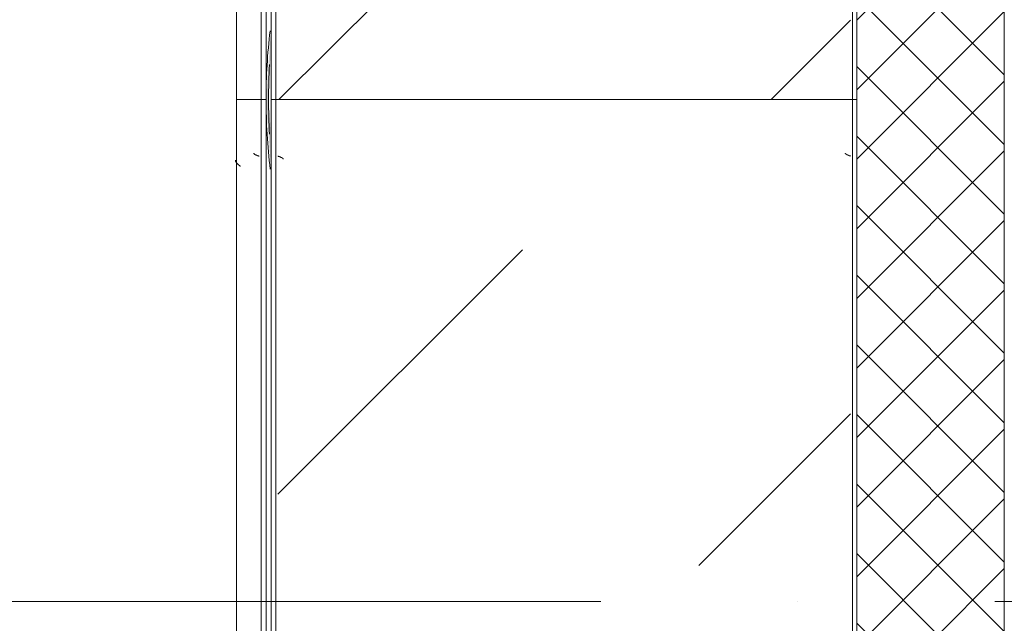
# Model space of a CAD drawing. Header units: millimetres. Extents: x -3267 to 40126, y 29201 to 102288.
# Tile 54 of 127: x 8825 to 9826, y 47246 to 47860. Entities that reach past the tile are written whole.
import ezdxf

# ---------------------------------------------------------------- set-up
doc = ezdxf.new("R2010")
doc.units = ezdxf.units.MM
doc.linetypes.add('4_ Штрихпунктир_ 10 х 2 мм', pattern=[1400, 1000, -200, 0, -200])
for name, color, linetype, lineweight in [('A-WALL-____-MCUT', 7, 'Continuous', 9), ('A-WALL-____-PATT', 7, 'Continuous', 9), ('M-EQPM-____-OTLN', 7, 'Continuous', 9), ('S-GRID-____-OTLN', 7, 'Continuous', 9)]:
    doc.layers.add(name, color=color, linetype=linetype, lineweight=lineweight)

# ---------------------------------------------------------------- blocks, each defined once
blk = doc.blocks.new('1ЭПК - 1ЭПК-V83-ВКК_02_К1_З_ЭОМ_кабель_')
at = {"layer": 'M-EQPM-____-OTLN', "true_color": 0xeaeaea}
blk.add_hatch(color=254, dxfattribs=at).paths.add_polyline_path([(-70.6, 595), (-35.3, 595), (0, 597.5), (49.7, 595), (69.7, 595.1), (0, 600)])
at = {"layer": 'M-EQPM-____-OTLN', "color": 253, "true_color": 0xaaaaaa}
for radius, start, end in [(600, 90, 96.7666), (597.5, 86.6063, 93.3937), (600, 83.3174, 89.9999)]:
    blk.add_arc((0, 0), radius, start, end, dxfattribs=at)
blk = doc.blocks.new('ПР_Низ пояс - Тип 1-V623-ВКК_02_К1_З_ЭОМ_кабель_')
at = {"layer": 'M-EQPM-____-OTLN', "true_color": 0xffffff}
h = blk.add_hatch(dxfattribs=at)
h.set_pattern_fill('FP_235', style=0, pattern_type=2)
h.set_pattern_definition([(135, (-46760, 6950), (-1000, 1e-13), [50, -1364.214]), (135, (-46260, 6950), (-1000, 1e-13), [50, -1364.214]), (135, (-46260, 7450), (-1000, 1e-13), [50, -1364.214]), (135, (-46974.64, 7664.64), (-1000, 1e-13), [403.55, -1010.664]), (135, (-46474.64, 7664.64), (-1000, 1e-13), [403.55, -1010.664]), (135, (-46974.64, 7164.64), (-1000, 1e-13), [403.55, -1010.664]), (135, (-46474.64, 7164.64), (-1000, 1e-13), [453.55, -960.664])])
h.paths.add_polyline_path([(800, 6.3), (2400, 6.3), (2400, 588), (800, 588), (800, 470.8)])
at = {"layer": 'M-EQPM-____-OTLN', "color": 253, "true_color": 0xaaaaaa}
for p, q in [((800, 590), (800, 595)), ((800, 595), (2400, 595)), ((800, 588), (800, 590)), ((800, 590), (2400, 590)), ((800, 6.3), (800, 588)), ((800, 4.3), (800, 6.3)), ((800, 0), (800, 4.3)), ((800, 4.3), (2400, 4.3)), ((800, 0), (2400, 0))]:
    blk.add_line(p, q, dxfattribs=at)
blk = doc.blocks.new('ПР_Перед пояса - Тип 1-V626-ВКК_02_К1_З_ЭОМ_кабель_')
at = {"layer": 'M-EQPM-____-OTLN', "color": 253, "true_color": 0xaaaaaa}
for p, q in [((0, 626), (0, 630)), ((0, 630), (1600, 630)), ((0, 607), (0, 626)), ((0, 605), (0, 607)), ((0, 600), (0, 605)), ((0, 605), (1600, 605)), ((0, 600), (1600, 600))]:
    blk.add_line(p, q, dxfattribs=at)
blk = doc.blocks.new('FP_630-ВКК_02_К1_З_ЭОМ_кабель_')
at = {"layer": 'M-EQPM-____-OTLN', "color": 7, "true_color": 0xffffff}
for p, q in [((2339.4, 582.5), (2339.3, 582.5)), ((2339.5, 582.5), (2339.4, 582.5)), ((2339.4, 582.5), (2339.4, 582.5)), ((2339.6, 582.5), (2339.5, 582.5)), ((2339.5, 582.5), (2339.5, 582.5)), ((2339.7, 582.6), (2339.6, 582.6)), ((2339.6, 582.6), (2339.6, 582.5)), ((2339.8, 582.6), (2339.7, 582.6)), ((2339.7, 582.6), (2339.7, 582.6)), ((2339.9, 582.7), (2339.8, 582.7)), ((2339.8, 582.7), (2339.8, 582.6)), ((2340, 582.8), (2339.9, 582.7)), ((2339.9, 582.7), (2339.9, 582.7)), ((2340.1, 582.9), (2340, 582.8)), ((2340, 582.8), (2340, 582.8)), ((2340.2, 583), (2340.1, 582.9)), ((2340.1, 582.9), (2340.1, 582.9)), ((2340.3, 583.1), (2340.2, 583)), ((2340.2, 583), (2340.2, 583)), ((2340.4, 583.3), (2340.3, 583.2)), ((2340.3, 583.2), (2340.3, 583.2)), ((2340.3, 583.2), (2340.3, 583.1)), ((2340.5, 583.4), (2340.4, 583.4)), ((2340.4, 583.4), (2340.4, 583.3)), ((2340.6, 583.6), (2340.5, 583.5)), ((2340.5, 583.5), (2340.5, 583.4)), ((2340.7, 583.8), (2340.6, 583.7)), ((2340.6, 583.7), (2340.6, 583.6)), ((2340.8, 583.9), (2340.7, 583.9)), ((2340.7, 583.9), (2340.7, 583.8)), ((2340.9, 584.1), (2340.8, 584)), ((2340.8, 584), (2340.8, 583.9)), ((2341, 584.3), (2340.9, 584.2)), ((2340.9, 584.2), (2340.9, 584.1)), ((2341.1, 584.5), (2341, 584.4)), ((2341, 584.4), (2341, 584.3)), ((2341.2, 584.7), (2341.1, 584.6)), ((2341.1, 584.6), (2341.1, 584.5)), ((2341.3, 585), (2341.2, 584.9)), ((2341.2, 584.9), (2341.2, 584.7)), ((2341.4, 585.2), (2341.3, 585.1)), ((2341.3, 585.1), (2341.3, 585)), ((2341.5, 585.4), (2341.4, 585.3)), ((2341.4, 585.3), (2341.4, 585.2)), ((2341.6, 585.7), (2341.5, 585.5)), ((2341.5, 585.5), (2341.5, 585.4)), ((2341.7, 585.9), (2341.6, 585.8)), ((2341.6, 585.8), (2341.6, 585.7)), ((2341.8, 586.2), (2341.7, 586)), ((2341.7, 586), (2341.7, 585.9)), ((2341.9, 586.4), (2341.8, 586.3)), ((2341.8, 586.3), (2341.8, 586.2)), ((2342, 586.7), (2341.9, 586.5)), ((2341.9, 586.5), (2341.9, 586.4)), ((2342.1, 587.1), (2342, 586.9)), ((2342, 586.9), (2342, 586.8)), ((2342, 586.8), (2342, 586.7)), ((2342.2, 587.3), (2342.1, 587.2)), ((2342.1, 587.2), (2342.1, 587.1)), ((2342.3, 587.6), (2342.2, 587.5)), ((2342.2, 587.5), (2342.2, 587.3)), ((2342.4, 587.9), (2342.3, 587.7)), ((2342.3, 587.7), (2342.3, 587.6)), ((2342.4, 588), (2342.4, 587.9))]:
    blk.add_line(p, q, dxfattribs=at)
blk = doc.blocks.new('FP_631-ВКК_02_К1_З_ЭОМ_кабель_')
at = {"layer": 'M-EQPM-____-OTLN', "color": 7, "true_color": 0xffffff}
for p, q in [((2344.1, 10.2), (2344, 10.1)), ((2344, 10.1), (2344, 10)), ((2344.2, 10.3), (2344.1, 10.2)), ((2344.1, 10.2), (2344.1, 10.2)), ((2344.3, 10.5), (2344.2, 10.4)), ((2344.2, 10.4), (2344.2, 10.3)), ((2344.4, 10.7), (2344.3, 10.6)), ((2344.3, 10.6), (2344.3, 10.5)), ((2344.5, 10.9), (2344.4, 10.8)), ((2344.4, 10.8), (2344.4, 10.8)), ((2344.4, 10.8), (2344.4, 10.7)), ((2344.6, 11.1), (2344.5, 11)), ((2344.5, 11), (2344.5, 10.9)), ((2344.7, 11.2), (2344.6, 11.1)), ((2344.6, 11.1), (2344.6, 11.1)), ((2344.8, 11.3), (2344.7, 11.2)), ((2344.7, 11.2), (2344.7, 11.2)), ((2344.9, 11.4), (2344.8, 11.4)), ((2344.8, 11.4), (2344.8, 11.3)), ((2345, 11.5), (2344.9, 11.4)), ((2344.9, 11.4), (2344.9, 11.4)), ((2345.1, 11.6), (2345, 11.5)), ((2345, 11.5), (2345, 11.5)), ((2345.2, 11.6), (2345.1, 11.6)), ((2345.1, 11.6), (2345.1, 11.6)), ((2345.3, 11.7), (2345.2, 11.7)), ((2345.2, 11.7), (2345.2, 11.6)), ((2345.4, 11.7), (2345.3, 11.7)), ((2345.3, 11.7), (2345.3, 11.7)), ((2345.5, 11.8), (2345.4, 11.7)), ((2345.4, 11.7), (2345.4, 11.7)), ((2345.6, 11.8), (2345.5, 11.8)), ((2345.5, 11.8), (2345.5, 11.8)), ((2342.6, 6.5), (2342.5, 6.4)), ((2342.5, 6.4), (2342.5, 6.3)), ((2342.7, 6.8), (2342.6, 6.7)), ((2342.6, 6.7), (2342.6, 6.5)), ((2342.8, 7.1), (2342.7, 6.9)), ((2342.7, 6.9), (2342.7, 6.8)), ((2342.9, 7.3), (2342.8, 7.2)), ((2342.8, 7.2), (2342.8, 7.1)), ((2343, 7.6), (2342.9, 7.5)), ((2342.9, 7.5), (2342.9, 7.3)), ((2343.1, 7.9), (2343, 7.7)), ((2343, 7.7), (2343, 7.6)), ((2343.2, 8.1), (2343.1, 8)), ((2343.1, 8), (2343.1, 7.9)), ((2343.3, 8.4), (2343.2, 8.2)), ((2343.2, 8.2), (2343.2, 8.1)), ((2343.4, 8.6), (2343.3, 8.5)), ((2343.3, 8.5), (2343.3, 8.4)), ((2343.5, 8.9), (2343.4, 8.7)), ((2343.4, 8.7), (2343.4, 8.6)), ((2343.6, 9.1), (2343.5, 9)), ((2343.5, 9), (2343.5, 8.9)), ((2343.7, 9.3), (2343.6, 9.2)), ((2343.6, 9.2), (2343.6, 9.1)), ((2343.8, 9.5), (2343.7, 9.4)), ((2343.7, 9.4), (2343.7, 9.3)), ((2343.9, 9.8), (2343.8, 9.6)), ((2343.8, 9.6), (2343.8, 9.5)), ((2344, 10), (2343.9, 9.9)), ((2343.9, 9.9), (2343.9, 9.8))]:
    blk.add_line(p, q, dxfattribs=at)
blk = doc.blocks.new('ПР_Низ пояс - Тип 1-V629-ВКК_02_К1_З_ЭОМ_кабель_')
at = {"layer": 'M-EQPM-____-OTLN', "true_color": 0xffffff}
h = blk.add_hatch(dxfattribs=at)
h.set_pattern_fill('FP_236', style=0, pattern_type=2)
h.set_pattern_definition([(135, (-45160, 6950), (-1000, 1e-13), [50, -1364.214]), (135, (-44660, 6950), (-1000, 1e-13), [50, -1364.214]), (135, (-44660, 7450), (-1000, 1e-13), [50, -1364.214]), (135, (-45374.64, 7664.64), (-1000, 1e-13), [403.55, -1010.664]), (135, (-44874.64, 7664.64), (-1000, 1e-13), [403.55, -1010.664]), (135, (-45374.64, 7164.64), (-1000, 1e-13), [403.55, -1010.664]), (135, (-44874.64, 7164.64), (-1000, 1e-13), [453.55, -960.664])])
h.paths.add_polyline_path([(800, 6.3), (2400, 6.3), (2400, 588), (800, 588), (800, 20)])
at = {"layer": 'M-EQPM-____-OTLN', "color": 253, "true_color": 0xaaaaaa}
for p, q in [((800, 595), (2400, 595)), ((2400, 595), (2400, 590)), ((800, 590), (2400, 590)), ((2400, 590), (2400, 588)), ((2400, 588), (2400, 6.3)), ((800, 4.3), (2400, 4.3)), ((800, 0), (2400, 0)), ((2400, 6.3), (2400, 4.3)), ((2400, 4.3), (2400, 0))]:
    blk.add_line(p, q, dxfattribs=at)
for name in ['FP_630-ВКК_02_К1_З_ЭОМ_кабель_', 'FP_631-ВКК_02_К1_З_ЭОМ_кабель_']:
    blk.add_blockref(name, (0, 0), dxfattribs=at)
blk = doc.blocks.new('FP_633-ВКК_02_К1_З_ЭОМ_кабель_')
at = {"layer": 'M-EQPM-____-OTLN', "color": 7, "true_color": 0xffffff}
for p, q in [((1543.6, 610.3), (1543.5, 610.2)), ((1543.5, 610.2), (1543.5, 610.1)), ((1543.7, 610.5), (1543.6, 610.4)), ((1543.6, 610.4), (1543.6, 610.3)), ((1543.8, 610.7), (1543.7, 610.6)), ((1543.7, 610.6), (1543.7, 610.5)), ((1543.9, 610.9), (1543.8, 610.8)), ((1543.8, 610.8), (1543.8, 610.7)), ((1544, 611.1), (1543.9, 611)), ((1543.9, 611), (1543.9, 610.9)), ((1544.1, 611.3), (1544, 611.2)), ((1544, 611.2), (1544, 611.1)), ((1544.2, 611.4), (1544.1, 611.3)), ((1544.1, 611.3), (1544.1, 611.3)), ((1544.3, 611.6), (1544.2, 611.5)), ((1544.2, 611.5), (1544.2, 611.4)), ((1544.4, 611.7), (1544.3, 611.7)), ((1544.3, 611.7), (1544.3, 611.6)), ((1544.5, 611.9), (1544.4, 611.8)), ((1544.4, 611.8), (1544.4, 611.7)), ((1544.6, 612), (1544.5, 611.9)), ((1544.5, 611.9), (1544.5, 611.9)), ((1544.7, 612.1), (1544.6, 612)), ((1544.6, 612), (1544.6, 612)), ((1544.8, 612.2), (1544.7, 612.1)), ((1544.7, 612.1), (1544.7, 612.1)), ((1544.9, 612.3), (1544.8, 612.2)), ((1544.8, 612.2), (1544.8, 612.2)), ((1545, 612.3), (1544.9, 612.3)), ((1544.9, 612.3), (1544.9, 612.3)), ((1545.1, 612.4), (1545, 612.4)), ((1545, 612.4), (1545, 612.3)), ((1545.2, 612.5), (1545.1, 612.4)), ((1545.1, 612.4), (1545.1, 612.4)), ((1545.3, 612.5), (1545.2, 612.5)), ((1545.2, 612.5), (1545.2, 612.5)), ((1545.4, 612.5), (1545.3, 612.5)), ((1545.3, 612.5), (1545.3, 612.5)), ((1545.4, 612.5), (1545.4, 612.5)), ((1542.4, 607.1), (1542.3, 607)), ((1542.5, 607.4), (1542.4, 607.3)), ((1542.4, 607.3), (1542.4, 607.1)), ((1542.6, 607.7), (1542.5, 607.5)), ((1542.5, 607.5), (1542.5, 607.4)), ((1542.7, 607.9), (1542.6, 607.8)), ((1542.6, 607.8), (1542.6, 607.7)), ((1542.8, 608.2), (1542.7, 608.1)), ((1542.7, 608.1), (1542.7, 607.9)), ((1542.9, 608.5), (1542.8, 608.3)), ((1542.8, 608.3), (1542.8, 608.2)), ((1543, 608.7), (1542.9, 608.6)), ((1542.9, 608.6), (1542.9, 608.5)), ((1543.1, 609), (1543, 608.9)), ((1543, 608.9), (1543, 608.7)), ((1543.2, 609.2), (1543.1, 609.1)), ((1543.1, 609.1), (1543.1, 609)), ((1543.3, 609.5), (1543.2, 609.4)), ((1543.2, 609.4), (1543.2, 609.2)), ((1543.4, 609.7), (1543.3, 609.6)), ((1543.3, 609.6), (1543.3, 609.5)), ((1543.5, 610.1), (1543.4, 610)), ((1543.4, 610), (1543.4, 609.8)), ((1543.4, 609.8), (1543.4, 609.7))]:
    blk.add_line(p, q, dxfattribs=at)
blk = doc.blocks.new('FP_634-ВКК_02_К1_З_ЭОМ_кабель_')
at = {"layer": 'M-EQPM-____-OTLN', "color": 7, "true_color": 0xffffff}
for p, q in [((1535.9, 630.2), (1535.8, 630.1)), ((1536, 630.3), (1535.9, 630.2)), ((1536.1, 630.3), (1536, 630.3)), ((1536.2, 630.4), (1536.1, 630.3)), ((1536.3, 630.5), (1536.2, 630.4)), ((1536.4, 630.5), (1536.3, 630.5)), ((1536.5, 630.6), (1536.4, 630.5)), ((1536.6, 630.7), (1536.5, 630.6)), ((1536.7, 630.8), (1536.6, 630.7)), ((1536.6, 630.7), (1536.6, 630.7)), ((1536.8, 630.8), (1536.7, 630.8)), ((1536.9, 630.8), (1536.8, 630.8)), ((1537, 630.9), (1536.9, 630.8)), ((1537.1, 630.9), (1537, 630.9)), ((1537.2, 631), (1537.1, 630.9)), ((1537.3, 631), (1537.2, 631)), ((1537.4, 631), (1537.3, 631)), ((1537.5, 631.1), (1537.4, 631)), ((1537.6, 631.1), (1537.5, 631.1)), ((1537.7, 631.1), (1537.6, 631.1)), ((1537.8, 631.1), (1537.7, 631.1)), ((1537.9, 631.1), (1537.8, 631.1)), ((1538, 631.1), (1537.9, 631.1)), ((1538.1, 631.2), (1538, 631.1)), ((1538.2, 631.2), (1538.1, 631.2)), ((1532.2, 626.1), (1532.1, 626)), ((1532.3, 626.3), (1532.2, 626.1)), ((1532.4, 626.4), (1532.3, 626.3)), ((1532.5, 626.5), (1532.4, 626.4)), ((1532.6, 626.6), (1532.5, 626.5)), ((1532.7, 626.8), (1532.6, 626.6)), ((1532.8, 626.9), (1532.7, 626.8)), ((1532.9, 627), (1532.8, 626.9)), ((1533, 627.2), (1532.9, 627.1)), ((1532.9, 627.1), (1532.9, 627)), ((1533.1, 627.4), (1533, 627.2)), ((1533.2, 627.5), (1533.1, 627.4)), ((1533.3, 627.6), (1533.2, 627.5)), ((1533.4, 627.7), (1533.3, 627.6)), ((1533.5, 627.8), (1533.4, 627.7)), ((1533.6, 628), (1533.5, 627.8)), ((1533.7, 628.1), (1533.6, 628)), ((1533.8, 628.2), (1533.7, 628.1)), ((1533.9, 628.3), (1533.8, 628.2)), ((1534, 628.4), (1533.9, 628.3)), ((1534.1, 628.5), (1534, 628.4)), ((1534.2, 628.6), (1534.1, 628.5)), ((1534.3, 628.7), (1534.2, 628.6)), ((1534.4, 628.9), (1534.3, 628.7)), ((1534.5, 629), (1534.4, 628.9)), ((1534.6, 629.1), (1534.5, 629)), ((1534.7, 629.2), (1534.6, 629.1)), ((1534.8, 629.3), (1534.7, 629.2)), ((1534.9, 629.4), (1534.8, 629.3)), ((1535, 629.4), (1534.9, 629.4)), ((1535.1, 629.5), (1535, 629.4)), ((1535.2, 629.6), (1535.1, 629.5)), ((1535.3, 629.7), (1535.2, 629.6)), ((1535.4, 629.8), (1535.3, 629.7)), ((1535.5, 629.9), (1535.4, 629.8)), ((1535.6, 630), (1535.5, 629.9)), ((1535.7, 630), (1535.6, 630)), ((1535.8, 630.1), (1535.7, 630))]:
    blk.add_line(p, q, dxfattribs=at)
blk = doc.blocks.new('ПР_Перед пояса - Тип 1-V632-ВКК_02_К1_З_ЭОМ_кабель_')
at = {"layer": 'M-EQPM-____-OTLN', "color": 253, "true_color": 0xaaaaaa}
for p, q in [((0, 630), (1600, 630)), ((1600, 630), (1600, 626)), ((1600, 626), (1600, 607)), ((0, 605), (1600, 605)), ((1600, 607), (1600, 605)), ((1600, 605), (1600, 600)), ((0, 600), (1600, 600))]:
    blk.add_line(p, q, dxfattribs=at)
for name in ['FP_634-ВКК_02_К1_З_ЭОМ_кабель_', 'FP_633-ВКК_02_К1_З_ЭОМ_кабель_']:
    blk.add_blockref(name, (0, 0), dxfattribs=at)
blk = doc.blocks.new('Наметкина 10_РД_АРФ_К1_R21_rvt-1-ВКК_02_К1_З_ЭОМ_кабель_')
at = {"layer": 'A-WALL-____-PATT', "true_color": 0xaaaaaa}
h = blk.add_hatch(dxfattribs=at)
h.set_pattern_fill('FP_35', color=253, style=0, pattern_type=2)
h.set_pattern_definition([(45, (0, 0), (-35.35534, 35.35534), []), (135, (0, 0), (-35.35534, -35.35534), [])])
h.paths.add_polyline_path([(8100, 41125), (8100, 42159.7), (7950, 42159.7), (7950, 41125), (8080.3, 41125)])
h.paths.add_polyline_path([(7950, 44260), (8100, 44260), (8100, 45460), (7950, 45460), (7950, 44262.5)])
h.paths.add_polyline_path([(8100, 47460), (8100, 48660), (7950, 48660), (7950, 47460), (8080.3, 47460)])
h.paths.add_polyline_path([(8100, 50660), (8100, 51860), (7950, 51860), (7950, 50660), (8080.3, 50660)])
h.paths.add_polyline_path([(7950, 53760), (8100, 53760), (8100, 54960), (7950, 54960), (7950, 53762.5)])
h.paths.add_polyline_path([(8080.3, 56960), (8100, 56960), (8100, 58160), (7950, 58160), (7950, 56960)])
h.paths.add_polyline_path([(8100, 60160), (8100, 61360), (7950, 61360), (7950, 60160), (8080.3, 60160)])
h.paths.add_polyline_path([(7950, 63360), (8100, 63360), (8100, 64560), (7950, 64560), (7950, 63362.5)])
h.paths.add_polyline_path([(8080.3, 66560), (8100, 66560), (8100, 67760), (7950, 67760), (7950, 66560)])
h.paths.add_polyline_path([(7950, 69760), (8100, 69760), (8100, 70960), (7950, 70960), (7950, 69762.5)])
h.paths.add_polyline_path([(7950, 72960), (8100, 72960), (8100, 74160), (7950, 74160), (7950, 72962.5)])
h.paths.add_polyline_path([(8080.3, 76160), (8100, 76160), (8100, 77370), (7950, 77370), (7950, 76160)])
h.paths.add_polyline_path([(8080.3, 79660), (8100, 79660), (8100, 80600), (7950, 80600), (7950, 79660)])
at = {"layer": 'A-WALL-____-MCUT', "color": 253, "true_color": 0xaaaaaa}
blk.add_line((8100, 47460), (8100, 48660), dxfattribs=at)
at = {"layer": 'M-EQPM-____-OTLN', "color": 253, "lineweight": 9, "true_color": 0xaaaaaa, "rotation": 89.99999999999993}
for name, p in [('ПР_Перед пояса - Тип 1-V626-ВКК_02_К1_З_ЭОМ_кабель_', (7950, 48060)), ('ПР_Низ пояс - Тип 1-V623-ВКК_02_К1_З_ЭОМ_кабель_', (7950, 47260)), ('1ЭПК - 1ЭПК-V83-ВКК_02_К1_З_ЭОМ_кабель_', (7950, 48060)), ('ПР_Перед пояса - Тип 1-V632-ВКК_02_К1_З_ЭОМ_кабель_', (7950, 46460)), ('ПР_Низ пояс - Тип 1-V629-ВКК_02_К1_З_ЭОМ_кабель_', (7950, 45660))]:
    blk.add_blockref(name, p, dxfattribs=at)

msp = doc.modelspace()

# ---------------------------------------------------------------- linework, layer by layer
at = {"layer": 'S-GRID-____-OTLN', "color": 253, "linetype": '4_ Штрихпунктир_ 10 х 2 мм', "true_color": 0xaaaaaa}
msp.add_line((38817.9, 47268.7), (-2467.3, 47268.7), dxfattribs=at)

# ---------------------------------------------------------------- block references
at = {"lineweight": 5}
msp.add_blockref('Наметкина 10_РД_АРФ_К1_R21_rvt-1-ВКК_02_К1_З_ЭОМ_кабель_', (1725.6, -281.3), dxfattribs=at)

doc.saveas('drawing.dxf')
